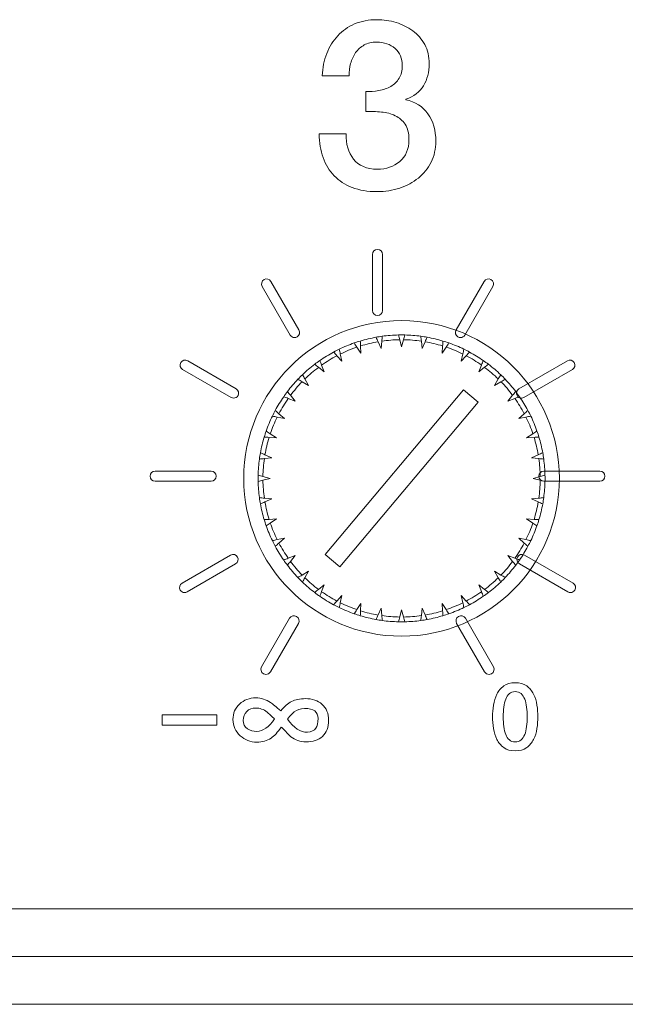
# Model space of a CAD drawing. Header units: millimetres. Extents: x 0 to 2122, y 0 to 1639.
# Tile 59 of 85: x 1759 to 1772, y 827 to 848. Entities that reach past the tile are written whole.
import ezdxf

# ---------------------------------------------------------------- set-up
doc = ezdxf.new("R2010")
doc.units = ezdxf.units.MM
doc.layers.add('1', color=7, linetype='Continuous', true_color=0xffffff)
doc.layers.add('2', color=7, linetype='Continuous', true_color=0xffffff)

msp = doc.modelspace()

# ---------------------------------------------------------------- linework, layer by layer
at = {"layer": '1', "color": 7, "linetype": 'Continuous', "lineweight": 13}
for p, q in [((1766.127, 841.068), (1766.211, 840.938)), ((1766.211, 840.938), (1766.203, 841.093)), ((1766.568, 841.18), (1766.631, 841.039)), ((1766.631, 841.039), (1766.647, 841.193)), ((1767.021, 841.222), (1767.061, 841.072)), ((1767.061, 841.072), (1767.101, 841.222)), ((1767.475, 841.193), (1767.491, 841.039)), ((1767.491, 841.039), (1767.554, 841.18)), ((1767.919, 841.093), (1767.911, 840.938)), ((1767.911, 840.938), (1767.995, 841.068)), ((1765.709, 840.888), (1765.812, 840.773)), ((1765.812, 840.773), (1765.78, 840.924)), ((1768.342, 840.924), (1768.309, 840.773)), ((1768.309, 840.773), (1768.413, 840.888)), ((1765.324, 840.645), (1765.445, 840.547)), ((1765.445, 840.547), (1765.389, 840.692)), ((1768.733, 840.692), (1768.677, 840.547)), ((1768.677, 840.547), (1768.798, 840.645)), ((1765.116, 840.267), (1765.039, 840.401)), ((1769.083, 840.401), (1769.005, 840.267)), ((1764.982, 840.344), (1765.116, 840.267)), ((1769.005, 840.267), (1769.14, 840.344)), ((1764.691, 839.994), (1764.836, 839.939)), ((1764.836, 839.939), (1764.739, 840.059)), ((1768.354, 840.175), (1765.461, 836.727)), ((1768.66, 839.917), (1768.354, 840.175)), ((1769.383, 840.059), (1769.286, 839.939)), ((1769.286, 839.939), (1769.43, 839.994)), ((1765.768, 836.47), (1768.66, 839.917)), ((1764.459, 839.603), (1764.611, 839.571)), ((1764.611, 839.571), (1764.495, 839.675)), ((1769.626, 839.675), (1769.511, 839.571)), ((1769.511, 839.571), (1769.663, 839.603)), ((1764.291, 839.18), (1764.446, 839.172)), ((1764.446, 839.172), (1764.316, 839.257)), ((1769.806, 839.257), (1769.676, 839.172)), ((1769.676, 839.172), (1769.831, 839.18)), ((1764.191, 838.736), (1764.345, 838.753)), ((1764.345, 838.753), (1764.203, 838.816)), ((1769.919, 838.816), (1769.777, 838.753)), ((1769.777, 838.753), (1769.931, 838.736)), ((1764.311, 838.322), (1764.161, 838.362)), ((1769.961, 838.362), (1769.811, 838.322)), ((1764.161, 838.282), (1764.311, 838.322)), ((1769.811, 838.322), (1769.961, 838.282)), ((1764.345, 837.892), (1764.191, 837.908)), ((1764.203, 837.829), (1764.345, 837.892)), ((1769.931, 837.908), (1769.777, 837.892)), ((1769.777, 837.892), (1769.919, 837.829)), ((1764.446, 837.473), (1764.291, 837.464)), ((1764.316, 837.388), (1764.446, 837.473)), ((1769.831, 837.464), (1769.676, 837.473)), ((1769.676, 837.473), (1769.806, 837.388)), ((1764.611, 837.074), (1764.459, 837.042)), ((1764.495, 836.97), (1764.611, 837.074)), ((1769.663, 837.042), (1769.511, 837.074)), ((1769.511, 837.074), (1769.626, 836.97)), ((1764.836, 836.706), (1764.691, 836.65)), ((1764.739, 836.586), (1764.836, 836.706)), ((1765.461, 836.727), (1765.768, 836.47)), ((1769.43, 836.65), (1769.286, 836.706)), ((1769.286, 836.706), (1769.383, 836.586)), ((1765.116, 836.378), (1764.982, 836.3)), ((1765.039, 836.244), (1765.116, 836.378)), ((1769.14, 836.3), (1769.005, 836.378)), ((1769.005, 836.378), (1769.083, 836.244)), ((1765.445, 836.098), (1765.324, 836)), ((1765.389, 835.953), (1765.445, 836.098)), ((1768.798, 836), (1768.677, 836.098)), ((1768.677, 836.098), (1768.733, 835.953)), ((1765.812, 835.872), (1765.709, 835.757)), ((1765.78, 835.72), (1765.812, 835.872)), ((1768.413, 835.757), (1768.309, 835.872)), ((1768.309, 835.872), (1768.342, 835.72)), ((1766.211, 835.707), (1766.127, 835.577)), ((1766.203, 835.552), (1766.211, 835.707)), ((1767.995, 835.577), (1767.911, 835.707)), ((1767.911, 835.707), (1767.919, 835.552)), ((1766.631, 835.606), (1766.568, 835.465)), ((1766.647, 835.452), (1766.631, 835.606)), ((1767.061, 835.572), (1767.021, 835.423)), ((1767.101, 835.423), (1767.061, 835.572)), ((1767.491, 835.606), (1767.475, 835.452)), ((1767.554, 835.465), (1767.491, 835.606)), ((1891.761, 829.322), (1475.961, 829.322)), ((1475.961, 828.322), (1891.761, 828.322)), ((1891.761, 827.322), (1726.361, 827.322))]:
    msp.add_line(p, q, dxfattribs=at)
at = {"layer": '1', "color": 7, "linetype": 'Continuous', "lineweight": 13, "extrusion": (0, 0, -1)}
msp.add_circle((-1767.061, 838.322), 3.3, dxfattribs=at)
for start, end in [(73.2757, 79.7243), (82.2757, 88.7243), (91.2757, 97.7243), (100.2757, 106.7243), (64.2757, 70.7243), (109.2757, 115.7243), (55.2757, 61.7243), (118.2757, 124.7243), (46.2757, 52.7243), (127.2757, 133.7243), (37.2757, 43.7243), (136.2757, 142.7243), (28.2757, 34.7243), (145.2757, 151.7243), (19.2757, 25.7243), (154.2757, 160.7243), (10.2757, 16.7243), (163.2757, 169.7243), (1.2757, 7.7243), (172.2757, 178.7243), (352.2757, 358.7243), (181.2757, 187.7243), (343.2757, 349.7243), (190.2757, 196.7243), (334.2757, 340.7243), (199.2757, 205.7243), (325.2757, 331.7243), (208.2757, 214.7243), (316.2757, 322.7243), (217.2757, 223.7243), (307.2757, 313.7243), (226.2757, 232.7243), (298.2757, 304.7243), (235.2757, 241.7243), (289.2757, 295.7243), (244.2757, 250.7243), (280.2757, 286.7243), (271.2757, 277.7243), (262.2757, 268.7243), (253.2757, 259.7243)]:
    msp.add_arc((-1767.061, 838.322), 3, start, end, dxfattribs=at)
at = {"layer": '1', "color": 7, "linetype": 'Continuous', "lineweight": 13}
for radius, start, end in [(3, 97.7243, 100.2757), (3, 88.7243, 91.2757), (3, 79.7243, 82.2757), (3, 115.7243, 118.2757), (2.9, 108.7926, 116.2074), (3, 106.7243, 109.2757), (2.9, 99.7926, 107.2074), (2.9, 90.7926, 98.2074), (2.9, 81.7926, 89.2074), (2.9, 72.7926, 80.2074), (3, 70.7243, 73.2757), (2.9, 63.7926, 71.2074), (3, 61.7243, 64.2757), (2.9, 117.7926, 125.2074), (2.9, 54.7926, 62.2074), (2.9, 126.7926, 134.2074), (3, 124.7243, 127.2757), (3, 52.7243, 55.2757), (2.9, 45.7926, 53.2074), (3, 133.7243, 136.2757), (3, 43.7243, 46.2757), (2.9, 135.7926, 143.2074), (2.9, 36.7926, 44.2074), (2.9, 144.7926, 152.2074), (3, 142.7243, 145.2757), (2.9, 27.7926, 35.2074), (3, 34.7243, 37.2757), (2.9, 153.7926, 161.2074), (3, 151.7243, 154.2757), (2.9, 18.7926, 26.2074), (3, 25.7243, 28.2757), (3, 160.7243, 163.2757), (2.9, 162.7926, 170.2074), (2.9, 9.7926, 17.2074), (3, 16.7243, 19.2757), (3, 169.7243, 172.2757), (3, 7.7243, 10.2757), (2.9, 171.7926, 179.2074), (2.9, 0.7926, 8.2074), (3, 178.7243, 181.2757), (3, 358.7243, 1.2757), (2.9, 180.7926, 188.2074), (2.9, 351.7926, 359.2074), (3, 187.7243, 190.2757), (2.9, 189.7926, 197.2074), (2.9, 342.7926, 350.2074), (3, 349.7243, 352.2757), (3, 196.7243, 199.2757), (2.9, 198.7926, 206.2074), (2.9, 333.7926, 341.2074), (3, 340.7243, 343.2757), (3, 205.7243, 208.2757), (2.9, 207.7926, 215.2074), (2.9, 324.7926, 332.2074), (3, 331.7243, 334.2757), (3, 214.7243, 217.2757), (2.9, 216.7926, 224.2074), (2.9, 315.7926, 323.2074), (3, 322.7243, 325.2757), (3, 223.7243, 226.2757), (2.9, 225.7926, 233.2074), (2.9, 306.7926, 314.2074), (3, 313.7243, 316.2757), (3, 232.7243, 235.2757), (2.9, 234.7926, 242.2074), (2.9, 297.7926, 305.2074), (3, 304.7243, 307.2757), (3, 241.7243, 244.2757), (2.9, 243.7926, 251.2074), (2.9, 288.7926, 296.2074), (3, 295.7243, 298.2757), (3, 250.7243, 253.2757), (2.9, 252.7926, 260.2074), (2.9, 279.7926, 287.2074), (3, 286.7243, 289.2757), (3, 259.7243, 262.2757), (2.9, 261.7926, 269.2074), (3, 268.7243, 271.2757), (2.9, 270.7926, 278.2074), (3, 277.7243, 280.2757)]:
    msp.add_arc((1767.061, 838.322), radius, start, end, dxfattribs=at)
for points in [[(1766.526, 841.274), (1766.54, 841.243), (1766.554, 841.212), (1766.568, 841.18)], [(1766.647, 841.193), (1766.651, 841.227), (1766.654, 841.261), (1766.658, 841.295)], [(1766.994, 841.322), (1767.003, 841.288), (1767.012, 841.255), (1767.021, 841.222)], [(1767.101, 841.222), (1767.11, 841.255), (1767.119, 841.288), (1767.128, 841.322)], [(1767.464, 841.295), (1767.468, 841.261), (1767.471, 841.227), (1767.475, 841.193)], [(1767.554, 841.18), (1767.568, 841.212), (1767.582, 841.243), (1767.596, 841.274)], [(1765.78, 840.924), (1765.773, 840.958), (1765.766, 840.991), (1765.759, 841.025)], [(1766.071, 841.154), (1766.089, 841.125), (1766.108, 841.097), (1766.127, 841.068)], [(1766.203, 841.093), (1766.201, 841.127), (1766.199, 841.161), (1766.198, 841.195)], [(1767.924, 841.195), (1767.922, 841.161), (1767.921, 841.127), (1767.919, 841.093)], [(1767.995, 841.068), (1768.014, 841.097), (1768.033, 841.125), (1768.051, 841.154)], [(1768.363, 841.025), (1768.356, 840.991), (1768.349, 840.958), (1768.342, 840.924)], [(1765.64, 840.964), (1765.663, 840.939), (1765.686, 840.913), (1765.709, 840.888)], [(1768.413, 840.888), (1768.436, 840.913), (1768.459, 840.939), (1768.482, 840.964)], [(1765.244, 840.71), (1765.271, 840.688), (1765.297, 840.666), (1765.324, 840.645)], [(1765.389, 840.692), (1765.377, 840.724), (1765.364, 840.756), (1765.352, 840.788)], [(1768.77, 840.788), (1768.758, 840.756), (1768.745, 840.724), (1768.733, 840.692)], [(1768.798, 840.645), (1768.825, 840.666), (1768.851, 840.688), (1768.878, 840.71)], [(1765.039, 840.401), (1765.022, 840.431), (1765.005, 840.461), (1764.987, 840.49)], [(1769.134, 840.49), (1769.117, 840.461), (1769.1, 840.431), (1769.083, 840.401)], [(1764.893, 840.396), (1764.923, 840.379), (1764.952, 840.362), (1764.982, 840.344)], [(1769.14, 840.344), (1769.169, 840.362), (1769.199, 840.379), (1769.229, 840.396)], [(1764.595, 840.031), (1764.627, 840.019), (1764.659, 840.007), (1764.691, 839.994)], [(1764.739, 840.059), (1764.717, 840.086), (1764.695, 840.113), (1764.674, 840.139)], [(1769.448, 840.139), (1769.427, 840.113), (1769.405, 840.086), (1769.383, 840.059)], [(1769.43, 839.994), (1769.463, 840.007), (1769.495, 840.019), (1769.527, 840.031)], [(1764.358, 839.625), (1764.392, 839.617), (1764.425, 839.61), (1764.459, 839.603)], [(1764.495, 839.675), (1764.47, 839.698), (1764.444, 839.721), (1764.419, 839.744)], [(1769.703, 839.744), (1769.677, 839.721), (1769.652, 839.698), (1769.626, 839.675)], [(1769.663, 839.603), (1769.696, 839.61), (1769.73, 839.617), (1769.764, 839.625)], [(1764.188, 839.186), (1764.222, 839.184), (1764.256, 839.182), (1764.291, 839.18)], [(1764.316, 839.257), (1764.287, 839.275), (1764.258, 839.294), (1764.229, 839.313)], [(1769.893, 839.313), (1769.864, 839.294), (1769.835, 839.275), (1769.806, 839.257)], [(1769.831, 839.18), (1769.865, 839.182), (1769.9, 839.184), (1769.934, 839.186)], [(1764.203, 838.816), (1764.172, 838.83), (1764.14, 838.844), (1764.109, 838.858)], [(1770.013, 838.858), (1769.981, 838.844), (1769.95, 838.83), (1769.919, 838.816)], [(1764.088, 838.726), (1764.122, 838.729), (1764.156, 838.733), (1764.191, 838.736)], [(1769.931, 838.736), (1769.965, 838.733), (1770, 838.729), (1770.034, 838.726)], [(1764.161, 838.362), (1764.128, 838.371), (1764.095, 838.38), (1764.062, 838.389)], [(1770.06, 838.389), (1770.027, 838.38), (1769.994, 838.371), (1769.961, 838.362)], [(1764.062, 838.256), (1764.095, 838.264), (1764.128, 838.273), (1764.161, 838.282)], [(1769.961, 838.282), (1769.994, 838.273), (1770.027, 838.264), (1770.06, 838.256)], [(1764.191, 837.908), (1764.156, 837.912), (1764.122, 837.916), (1764.088, 837.919)], [(1764.109, 837.787), (1764.14, 837.801), (1764.172, 837.815), (1764.203, 837.829)], [(1769.919, 837.829), (1769.95, 837.815), (1769.981, 837.801), (1770.013, 837.787)], [(1770.034, 837.919), (1770, 837.916), (1769.965, 837.912), (1769.931, 837.908)], [(1764.291, 837.464), (1764.256, 837.463), (1764.222, 837.461), (1764.188, 837.459)], [(1764.229, 837.332), (1764.258, 837.351), (1764.287, 837.369), (1764.316, 837.388)], [(1769.806, 837.388), (1769.835, 837.369), (1769.864, 837.351), (1769.893, 837.332)], [(1769.934, 837.459), (1769.9, 837.461), (1769.865, 837.463), (1769.831, 837.464)], [(1764.459, 837.042), (1764.425, 837.035), (1764.392, 837.027), (1764.358, 837.02)], [(1764.419, 836.901), (1764.444, 836.924), (1764.47, 836.947), (1764.495, 836.97)], [(1769.626, 836.97), (1769.652, 836.947), (1769.677, 836.924), (1769.703, 836.901)], [(1769.764, 837.02), (1769.73, 837.027), (1769.696, 837.035), (1769.663, 837.042)], [(1764.691, 836.65), (1764.659, 836.638), (1764.627, 836.626), (1764.595, 836.613)], [(1764.674, 836.505), (1764.695, 836.532), (1764.717, 836.559), (1764.739, 836.586)], [(1769.383, 836.586), (1769.405, 836.559), (1769.427, 836.532), (1769.448, 836.505)], [(1769.527, 836.613), (1769.495, 836.626), (1769.463, 836.638), (1769.43, 836.65)], [(1764.982, 836.3), (1764.952, 836.283), (1764.923, 836.266), (1764.893, 836.249)], [(1769.229, 836.249), (1769.199, 836.266), (1769.169, 836.283), (1769.14, 836.3)], [(1764.987, 836.154), (1765.005, 836.184), (1765.022, 836.214), (1765.039, 836.244)], [(1769.083, 836.244), (1769.1, 836.214), (1769.117, 836.184), (1769.134, 836.154)], [(1765.324, 836), (1765.297, 835.978), (1765.271, 835.957), (1765.244, 835.935)], [(1765.352, 835.857), (1765.364, 835.889), (1765.377, 835.921), (1765.389, 835.953)], [(1768.733, 835.953), (1768.745, 835.921), (1768.758, 835.889), (1768.77, 835.857)], [(1768.878, 835.935), (1768.851, 835.957), (1768.825, 835.978), (1768.798, 836)], [(1765.709, 835.757), (1765.686, 835.731), (1765.663, 835.706), (1765.64, 835.68)], [(1765.759, 835.62), (1765.766, 835.653), (1765.773, 835.687), (1765.78, 835.72)], [(1768.342, 835.72), (1768.349, 835.687), (1768.356, 835.653), (1768.363, 835.62)], [(1768.482, 835.68), (1768.459, 835.706), (1768.436, 835.731), (1768.413, 835.757)], [(1766.127, 835.577), (1766.108, 835.548), (1766.089, 835.519), (1766.071, 835.491)], [(1766.198, 835.449), (1766.199, 835.484), (1766.201, 835.518), (1766.203, 835.552)], [(1766.568, 835.465), (1766.554, 835.433), (1766.54, 835.402), (1766.526, 835.37)], [(1767.596, 835.37), (1767.582, 835.402), (1767.568, 835.433), (1767.554, 835.465)], [(1767.919, 835.552), (1767.921, 835.518), (1767.922, 835.484), (1767.924, 835.449)], [(1768.051, 835.491), (1768.033, 835.519), (1768.014, 835.548), (1767.995, 835.577)], [(1766.658, 835.35), (1766.654, 835.384), (1766.651, 835.418), (1766.647, 835.452)], [(1767.021, 835.423), (1767.012, 835.389), (1767.003, 835.356), (1766.994, 835.323)], [(1767.128, 835.323), (1767.119, 835.356), (1767.11, 835.389), (1767.101, 835.423)], [(1767.475, 835.452), (1767.471, 835.418), (1767.468, 835.384), (1767.464, 835.35)]]:
    msp.add_open_spline(points, degree=3, dxfattribs=at)
at = {"layer": '2', "color": 7, "linetype": 'Continuous', "lineweight": 13}
for points, knots in [([(1765.726, 847.58), (1765.823, 847.685), (1765.94, 847.767), (1766.217, 847.886), (1766.373, 847.915), (1766.547, 847.915), (1766.683, 847.915), (1766.815, 847.896), (1766.945, 847.856)], [0.30952381, 0.30952381, 0.30952381, 0.30952381, 0.33333333, 0.33333333, 0.35714286, 0.35714286, 0.35714286, 0.38095238, 0.38095238, 0.38095238, 0.38095238]), ([(1767.01, 846.691), (1767.054, 846.763), (1767.076, 846.852), (1767.076, 846.957), (1767.076, 847.105), (1767.026, 847.224), (1766.825, 847.402), (1766.696, 847.446), (1766.538, 847.446), (1766.439, 847.446), (1766.353, 847.426), (1766.281, 847.387)], [0.07142857, 0.07142857, 0.07142857, 0.07142857, 0.0952381, 0.0952381, 0.0952381, 0.11904762, 0.11904762, 0.14285714, 0.14285714, 0.14285714, 0.16666667, 0.16666667, 0.16666667, 0.16666667]), ([(1766.281, 847.387), (1766.208, 847.347), (1766.148, 847.294), (1766.053, 847.159), (1766.018, 847.083), (1765.995, 846.999)], [0.16666667, 0.16666667, 0.16666667, 0.16666667, 0.19047619, 0.19047619, 0.21428571, 0.21428571, 0.21428571, 0.21428571]), ([(1767.545, 847.394), (1767.608, 847.277), (1767.639, 847.143), (1767.639, 846.992), (1767.639, 846.817), (1767.599, 846.665), (1767.442, 846.405), (1767.318, 846.31), (1767.15, 846.251)], [0.42857143, 0.42857143, 0.42857143, 0.42857143, 0.45238095, 0.45238095, 0.45238095, 0.47619048, 0.47619048, 0.5, 0.5, 0.5, 0.5]), ([(1767.612, 845.947), (1767.722, 845.791), (1767.777, 845.6), (1767.777, 845.376), (1767.777, 845.212), (1767.745, 845.065), (1767.679, 844.934)], [0.54761905, 0.54761905, 0.54761905, 0.54761905, 0.57142857, 0.57142857, 0.57142857, 0.5952381, 0.5952381, 0.5952381, 0.5952381]), ([(1767.024, 844.949), (1767.151, 845.056), (1767.215, 845.209), (1767.215, 845.406), (1767.215, 845.541), (1767.188, 845.648), (1767.135, 845.727)], [0.85714286, 0.85714286, 0.85714286, 0.85714286, 0.88095238, 0.88095238, 0.88095238, 0.9047619, 0.9047619, 0.9047619, 0.9047619]), ([(1765.651, 844.651), (1765.551, 844.756), (1765.474, 844.883), (1765.369, 845.179), (1765.341, 845.344), (1765.337, 845.525)], [0.71428571, 0.71428571, 0.71428571, 0.71428571, 0.73809524, 0.73809524, 0.76190476, 0.76190476, 0.76190476, 0.76190476]), ([(1765.9, 845.525), (1765.894, 845.314), (1765.946, 845.139), (1766.166, 844.859), (1766.332, 844.789), (1766.553, 844.789), (1766.74, 844.789), (1766.897, 844.842), (1767.024, 844.949)], [0.78571429, 0.78571429, 0.78571429, 0.78571429, 0.80952381, 0.80952381, 0.83333333, 0.83333333, 0.83333333, 0.85714286, 0.85714286, 0.85714286, 0.85714286]), ([(1767.679, 844.934), (1767.613, 844.805), (1767.524, 844.694), (1767.3, 844.513), (1767.17, 844.443), (1767.022, 844.394)], [0.5952381, 0.5952381, 0.5952381, 0.5952381, 0.61904762, 0.61904762, 0.64285714, 0.64285714, 0.64285714, 0.64285714]), ([(1767.022, 844.394), (1766.874, 844.345), (1766.718, 844.32), (1766.553, 844.32), (1766.352, 844.32), (1766.176, 844.348), (1766.027, 844.406)], [0.64285714, 0.64285714, 0.64285714, 0.64285714, 0.66666667, 0.66666667, 0.66666667, 0.69047619, 0.69047619, 0.69047619, 0.69047619]), ([(1766.558, 841.73), (1766.499, 841.73), (1766.452, 841.777), (1766.452, 841.836), (1766.452, 841.836), (1766.452, 843.006), (1766.452, 843.006), (1766.452, 843.065), (1766.499, 843.112), (1766.616, 843.112), (1766.664, 843.065), (1766.664, 843.006), (1766.664, 843.006), (1766.664, 841.836), (1766.664, 841.836), (1766.664, 841.777), (1766.616, 841.73), (1766.558, 841.73)], [0, 0, 0, 0, 0.166667, 0.166667, 0.166667, 0.333333, 0.333333, 0.333333, 0.5, 0.5, 0.666667, 0.666667, 0.666667, 0.833333, 0.833333, 0.833333, 1, 1, 1, 1]), ([(1764.146, 842.334), (1764.116, 842.385), (1764.134, 842.45), (1764.235, 842.508), (1764.3, 842.491), (1764.329, 842.44)], [0.2857143, 0.2857143, 0.2857143, 0.2857143, 0.4285714, 0.4285714, 0.5714286, 0.5714286, 0.5714286, 0.5714286]), ([(1762.482, 840.599), (1762.431, 840.629), (1762.414, 840.694), (1762.472, 840.795), (1762.536, 840.812), (1762.588, 840.783)], [0.2857143, 0.2857143, 0.2857143, 0.2857143, 0.4285714, 0.4285714, 0.5714286, 0.5714286, 0.5714286, 0.5714286]), ([(1763.077, 838.263), (1763.077, 838.263), (1761.906, 838.263), (1761.906, 838.263), (1761.848, 838.263), (1761.8, 838.31), (1761.8, 838.427), (1761.848, 838.474), (1761.906, 838.474), (1761.906, 838.474), (1763.077, 838.474), (1763.077, 838.474), (1763.135, 838.474), (1763.183, 838.427), (1763.183, 838.31), (1763.135, 838.263), (1763.077, 838.263)], [0, 0, 0, 0, 0.166667, 0.166667, 0.166667, 0.333333, 0.333333, 0.5, 0.5, 0.5, 0.666667, 0.666667, 0.666667, 0.833333, 0.833333, 1, 1, 1, 1]), ([(1771.209, 838.263), (1771.209, 838.263), (1770.039, 838.263), (1770.039, 838.263), (1769.98, 838.263), (1769.933, 838.31), (1769.933, 838.427), (1769.98, 838.474), (1770.039, 838.474), (1770.039, 838.474), (1771.209, 838.474), (1771.209, 838.474), (1771.268, 838.474), (1771.315, 838.427), (1771.315, 838.31), (1771.268, 838.263), (1771.209, 838.263)], [0, 0, 0, 0, 0.166667, 0.166667, 0.166667, 0.333333, 0.333333, 0.5, 0.5, 0.5, 0.666667, 0.666667, 0.666667, 0.833333, 0.833333, 1, 1, 1, 1]), ([(1769.525, 836.533), (1769.475, 836.562), (1769.458, 836.627), (1769.516, 836.728), (1769.581, 836.745), (1769.631, 836.716)], [0.2857143, 0.2857143, 0.2857143, 0.2857143, 0.4285714, 0.4285714, 0.5714286, 0.5714286, 0.5714286, 0.5714286]), ([(1769.316, 833.82), (1769.284, 833.792), (1769.258, 833.753), (1769.22, 833.657), (1769.207, 833.601), (1769.199, 833.538)], [0.5625, 0.5625, 0.5625, 0.5625, 0.625, 0.625, 0.6875, 0.6875, 0.6875, 0.6875]), ([(1769.559, 833.82), (1769.526, 833.848), (1769.486, 833.862), (1769.388, 833.862), (1769.348, 833.848), (1769.316, 833.82)], [0.4375, 0.4375, 0.4375, 0.4375, 0.5, 0.5, 0.5625, 0.5625, 0.5625, 0.5625]), ([(1769.636, 832.964), (1769.655, 833.012), (1769.669, 833.068), (1769.684, 833.196), (1769.688, 833.263), (1769.688, 833.407), (1769.684, 833.474), (1769.669, 833.601), (1769.655, 833.657), (1769.617, 833.753), (1769.592, 833.792), (1769.559, 833.82)], [0.125, 0.125, 0.125, 0.125, 0.1875, 0.1875, 0.25, 0.25, 0.3125, 0.3125, 0.375, 0.375, 0.4375, 0.4375, 0.4375, 0.4375]), ([(1763.688, 832.938), (1763.586, 833.03), (1763.535, 833.143), (1763.535, 833.278), (1763.535, 833.409), (1763.581, 833.518), (1763.764, 833.688), (1763.879, 833.731), (1764.017, 833.731), (1764.121, 833.731), (1764.222, 833.699), (1764.321, 833.635)], [0.7058824, 0.7058824, 0.7058824, 0.7058824, 0.7647059, 0.7647059, 0.7647059, 0.8235294, 0.8235294, 0.8823529, 0.8823529, 0.8823529, 0.9411765, 0.9411765, 0.9411765, 0.9411765]), ([(1763.822, 833.446), (1763.772, 833.397), (1763.747, 833.334), (1763.747, 833.258), (1763.747, 833.186), (1763.778, 833.128), (1763.84, 833.086)], [0.4285714, 0.4285714, 0.4285714, 0.4285714, 0.5714286, 0.5714286, 0.5714286, 0.7142857, 0.7142857, 0.7142857, 0.7142857]), ([(1764.251, 833.433), (1764.173, 833.491), (1764.095, 833.519), (1763.938, 833.519), (1763.873, 833.495), (1763.822, 833.446)], [0.1428571, 0.1428571, 0.1428571, 0.1428571, 0.2857143, 0.2857143, 0.4285714, 0.4285714, 0.4285714, 0.4285714]), ([(1765.244, 833.457), (1765.197, 833.492), (1765.128, 833.509), (1765.033, 833.509), (1764.948, 833.509), (1764.874, 833.485), (1764.812, 833.436)], [0.5714286, 0.5714286, 0.5714286, 0.5714286, 0.7142857, 0.7142857, 0.7142857, 0.8571429, 0.8571429, 0.8571429, 0.8571429]), ([(1765.269, 833.097), (1765.299, 833.141), (1765.314, 833.209), (1765.314, 833.303), (1765.314, 833.372), (1765.291, 833.423), (1765.244, 833.457)], [0.2857143, 0.2857143, 0.2857143, 0.2857143, 0.4285714, 0.4285714, 0.4285714, 0.5714286, 0.5714286, 0.5714286, 0.5714286]), ([(1765.396, 833.6), (1765.489, 833.519), (1765.535, 833.406), (1765.535, 833.118), (1765.493, 833.005), (1765.407, 832.925)], [0.1764706, 0.1764706, 0.1764706, 0.1764706, 0.2352941, 0.2352941, 0.2941176, 0.2941176, 0.2941176, 0.2941176]), ([(1768.983, 833.093), (1768.97, 833.176), (1768.964, 833.257), (1768.964, 833.413), (1768.97, 833.495), (1768.983, 833.578)], [0.6875, 0.6875, 0.6875, 0.6875, 0.75, 0.75, 0.8125, 0.8125, 0.8125, 0.8125]), ([(1769.199, 833.538), (1769.191, 833.474), (1769.187, 833.407), (1769.187, 833.263), (1769.191, 833.196), (1769.199, 833.132)], [0.6875, 0.6875, 0.6875, 0.6875, 0.75, 0.75, 0.8125, 0.8125, 0.8125, 0.8125]), ([(1769.892, 833.578), (1769.905, 833.495), (1769.911, 833.413), (1769.911, 833.257), (1769.905, 833.176), (1769.892, 833.093)], [0.1875, 0.1875, 0.1875, 0.1875, 0.25, 0.25, 0.3125, 0.3125, 0.3125, 0.3125]), ([(1763.84, 833.086), (1763.895, 833.05), (1763.959, 833.031), (1764.035, 833.031), (1764.162, 833.031), (1764.285, 833.118), (1764.404, 833.291)], [0.7142857, 0.7142857, 0.7142857, 0.7142857, 0.8571429, 0.8571429, 0.8571429, 1, 1, 1, 1]), ([(1764.332, 832.89), (1764.25, 832.834), (1764.149, 832.806), (1764.031, 832.806), (1763.899, 832.806), (1763.785, 832.85), (1763.688, 832.938)], [0.5882353, 0.5882353, 0.5882353, 0.5882353, 0.6470588, 0.6470588, 0.6470588, 0.7058824, 0.7058824, 0.7058824, 0.7058824]), ([(1769.678, 832.691), (1769.616, 832.646), (1769.536, 832.623), (1769.34, 832.623), (1769.26, 832.646), (1769.136, 832.735), (1769.088, 832.793), (1769.054, 832.863)], [0.4375, 0.4375, 0.4375, 0.4375, 0.5, 0.5, 0.5625, 0.5625, 0.625, 0.625, 0.625, 0.625])]:
    msp.add_open_spline(points, degree=3, knots=knots, dxfattribs=at)
for points in [[(1766.945, 847.856), (1767.075, 847.816), (1767.192, 847.759), (1767.296, 847.683)], [(1767.296, 847.683), (1767.4, 847.607), (1767.483, 847.511), (1767.545, 847.394)], [(1765.496, 847.206), (1765.552, 847.35), (1765.628, 847.474), (1765.726, 847.58)], [(1765.402, 846.74), (1765.409, 846.908), (1765.439, 847.063), (1765.496, 847.206)], [(1765.995, 846.999), (1765.971, 846.915), (1765.962, 846.829), (1765.965, 846.74)], [(1765.965, 846.74), (1765.965, 846.74), (1765.402, 846.74), (1765.402, 846.74)], [(1766.834, 846.52), (1766.907, 846.561), (1766.965, 846.618), (1767.01, 846.691)], [(1766.31, 846.414), (1766.403, 846.41), (1766.495, 846.417), (1766.587, 846.434)], [(1766.31, 845.994), (1766.31, 845.994), (1766.31, 846.414), (1766.31, 846.414)], [(1766.587, 846.434), (1766.679, 846.45), (1766.762, 846.479), (1766.834, 846.52)], [(1767.15, 846.251), (1767.15, 846.251), (1767.15, 846.241), (1767.15, 846.241)], [(1767.15, 846.241), (1767.348, 846.202), (1767.502, 846.103), (1767.612, 845.947)], [(1766.639, 845.984), (1766.532, 845.994), (1766.423, 845.997), (1766.31, 845.994)], [(1766.928, 845.908), (1766.842, 845.949), (1766.746, 845.974), (1766.639, 845.984)], [(1767.135, 845.727), (1767.083, 845.806), (1767.013, 845.866), (1766.928, 845.908)], [(1765.337, 845.525), (1765.337, 845.525), (1765.9, 845.525), (1765.9, 845.525)], [(1766.027, 844.406), (1765.877, 844.464), (1765.752, 844.545), (1765.651, 844.651)], [(1768.786, 842.44), (1768.815, 842.49), (1768.88, 842.508), (1768.931, 842.479)], [(1768.931, 842.479), (1768.981, 842.45), (1768.999, 842.385), (1768.969, 842.334)], [(1764.731, 841.32), (1764.731, 841.32), (1764.146, 842.334), (1764.146, 842.334)], [(1764.329, 842.44), (1764.329, 842.44), (1764.914, 841.426), (1764.914, 841.426)], [(1768.201, 841.426), (1768.201, 841.426), (1768.786, 842.44), (1768.786, 842.44)], [(1768.969, 842.334), (1768.969, 842.334), (1768.384, 841.32), (1768.384, 841.32)], [(1764.823, 841.267), (1764.786, 841.267), (1764.751, 841.286), (1764.731, 841.32)], [(1764.876, 841.282), (1764.859, 841.272), (1764.841, 841.267), (1764.823, 841.267)], [(1764.914, 841.426), (1764.944, 841.376), (1764.926, 841.311), (1764.876, 841.282)], [(1768.239, 841.282), (1768.189, 841.311), (1768.172, 841.376), (1768.201, 841.426)], [(1768.292, 841.267), (1768.275, 841.267), (1768.256, 841.272), (1768.239, 841.282)], [(1768.384, 841.32), (1768.364, 841.286), (1768.329, 841.267), (1768.292, 841.267)], [(1770.528, 840.783), (1770.579, 840.813), (1770.643, 840.795), (1770.672, 840.744)], [(1762.588, 840.783), (1762.588, 840.783), (1763.601, 840.197), (1763.601, 840.197)], [(1769.514, 840.197), (1769.514, 840.197), (1770.528, 840.783), (1770.528, 840.783)], [(1770.672, 840.744), (1770.701, 840.694), (1770.685, 840.629), (1770.634, 840.599)], [(1763.496, 840.014), (1763.496, 840.014), (1762.482, 840.599), (1762.482, 840.599)], [(1770.634, 840.599), (1770.634, 840.599), (1769.62, 840.014), (1769.62, 840.014)], [(1763.601, 840.197), (1763.652, 840.168), (1763.67, 840.103), (1763.64, 840.053)], [(1769.475, 840.053), (1769.446, 840.103), (1769.463, 840.168), (1769.514, 840.197)], [(1763.549, 840), (1763.531, 840), (1763.513, 840.004), (1763.496, 840.014)], [(1763.64, 840.053), (1763.62, 840.019), (1763.585, 840), (1763.549, 840)], [(1769.567, 840), (1769.53, 840), (1769.495, 840.019), (1769.475, 840.053)], [(1769.62, 840.014), (1769.603, 840.004), (1769.585, 840), (1769.567, 840)], [(1762.469, 836.13), (1762.469, 836.13), (1763.484, 836.716), (1763.484, 836.716)], [(1763.484, 836.716), (1763.534, 836.746), (1763.599, 836.728), (1763.629, 836.677)], [(1769.631, 836.716), (1769.631, 836.716), (1770.646, 836.13), (1770.646, 836.13)], [(1763.59, 836.533), (1763.59, 836.533), (1762.576, 835.947), (1762.576, 835.947)], [(1763.629, 836.677), (1763.658, 836.627), (1763.641, 836.562), (1763.59, 836.533)], [(1770.54, 835.947), (1770.54, 835.947), (1769.525, 836.533), (1769.525, 836.533)], [(1762.431, 835.986), (1762.402, 836.037), (1762.419, 836.101), (1762.469, 836.13)], [(1770.646, 836.13), (1770.696, 836.101), (1770.714, 836.037), (1770.684, 835.986)], [(1762.523, 835.933), (1762.486, 835.933), (1762.451, 835.952), (1762.431, 835.986)], [(1762.576, 835.947), (1762.559, 835.938), (1762.541, 835.933), (1762.523, 835.933)], [(1770.593, 835.933), (1770.575, 835.933), (1770.556, 835.938), (1770.54, 835.947)], [(1770.684, 835.986), (1770.665, 835.952), (1770.629, 835.933), (1770.593, 835.933)], [(1764.719, 835.396), (1764.749, 835.446), (1764.813, 835.464), (1764.864, 835.435)], [(1768.251, 835.435), (1768.302, 835.465), (1768.366, 835.447), (1768.396, 835.396)], [(1764.134, 834.382), (1764.134, 834.382), (1764.719, 835.396), (1764.719, 835.396)], [(1764.903, 835.29), (1764.903, 835.29), (1764.317, 834.276), (1764.317, 834.276)], [(1764.864, 835.435), (1764.915, 835.406), (1764.932, 835.341), (1764.903, 835.29)], [(1768.213, 835.29), (1768.183, 835.341), (1768.201, 835.406), (1768.251, 835.435)], [(1768.798, 834.276), (1768.798, 834.276), (1768.213, 835.29), (1768.213, 835.29)], [(1768.396, 835.396), (1768.396, 835.396), (1768.981, 834.382), (1768.981, 834.382)], [(1764.173, 834.237), (1764.122, 834.267), (1764.104, 834.331), (1764.134, 834.382)], [(1764.225, 834.223), (1764.207, 834.223), (1764.189, 834.228), (1764.173, 834.237)], [(1764.317, 834.276), (1764.297, 834.242), (1764.262, 834.223), (1764.225, 834.223)], [(1768.89, 834.223), (1768.853, 834.223), (1768.818, 834.242), (1768.798, 834.276)], [(1768.943, 834.237), (1768.926, 834.228), (1768.908, 834.223), (1768.89, 834.223)], [(1768.981, 834.382), (1769.011, 834.331), (1768.994, 834.267), (1768.943, 834.237)], [(1769.198, 833.98), (1769.26, 834.025), (1769.34, 834.048), (1769.438, 834.048)], [(1769.438, 834.048), (1769.536, 834.048), (1769.616, 834.025), (1769.678, 833.98)], [(1769.054, 833.808), (1769.088, 833.878), (1769.136, 833.935), (1769.198, 833.98)], [(1769.678, 833.98), (1769.739, 833.935), (1769.788, 833.878), (1769.822, 833.808)], [(1764.321, 833.635), (1764.37, 833.604), (1764.441, 833.545), (1764.533, 833.46)], [(1764.533, 833.46), (1764.614, 833.552), (1764.689, 833.617), (1764.76, 833.653)], [(1764.76, 833.653), (1764.839, 833.695), (1764.935, 833.715), (1765.049, 833.715)], [(1765.049, 833.715), (1765.193, 833.715), (1765.309, 833.677), (1765.396, 833.6)], [(1768.983, 833.578), (1768.995, 833.661), (1769.019, 833.738), (1769.054, 833.808)], [(1769.822, 833.808), (1769.857, 833.738), (1769.88, 833.661), (1769.892, 833.578)], [(1764.404, 833.291), (1764.326, 833.368), (1764.275, 833.415), (1764.251, 833.433)], [(1764.812, 833.436), (1764.789, 833.418), (1764.742, 833.369), (1764.672, 833.288)], [(1763.195, 833.378), (1762.815, 833.378), (1762.435, 833.378), (1762.055, 833.378)], [(1762.055, 833.378), (1762.055, 833.305), (1762.055, 833.231), (1762.055, 833.158)], [(1763.195, 833.158), (1763.195, 833.231), (1763.195, 833.305), (1763.195, 833.378)], [(1764.672, 833.288), (1764.807, 833.098), (1764.947, 833.007), (1765.094, 833.016)], [(1762.055, 833.158), (1762.435, 833.158), (1762.815, 833.158), (1763.195, 833.158)], [(1764.543, 833.118), (1764.47, 833.012), (1764.4, 832.935), (1764.332, 832.89)], [(1764.554, 833.109), (1764.554, 833.109), (1764.543, 833.118), (1764.543, 833.118)], [(1764.748, 832.917), (1764.748, 832.917), (1764.554, 833.109), (1764.554, 833.109)], [(1765.094, 833.016), (1765.177, 833.02), (1765.235, 833.048), (1765.269, 833.097)], [(1769.054, 832.863), (1769.019, 832.933), (1768.995, 833.009), (1768.983, 833.093)], [(1769.199, 833.132), (1769.207, 833.068), (1769.22, 833.012), (1769.239, 832.964)], [(1769.892, 833.093), (1769.88, 833.009), (1769.857, 832.933), (1769.822, 832.863)], [(1765.059, 832.81), (1764.941, 832.813), (1764.838, 832.848), (1764.748, 832.917)], [(1765.407, 832.925), (1765.321, 832.845), (1765.204, 832.807), (1765.059, 832.81)], [(1769.239, 832.964), (1769.258, 832.917), (1769.284, 832.879), (1769.316, 832.851)], [(1769.316, 832.851), (1769.348, 832.823), (1769.388, 832.809), (1769.437, 832.809)], [(1769.437, 832.809), (1769.486, 832.809), (1769.526, 832.823), (1769.559, 832.851)], [(1769.559, 832.851), (1769.592, 832.879), (1769.617, 832.917), (1769.636, 832.964)], [(1769.822, 832.863), (1769.788, 832.793), (1769.739, 832.735), (1769.678, 832.691)]]:
    msp.add_open_spline(points, degree=3, dxfattribs=at)

doc.saveas('drawing.dxf')
